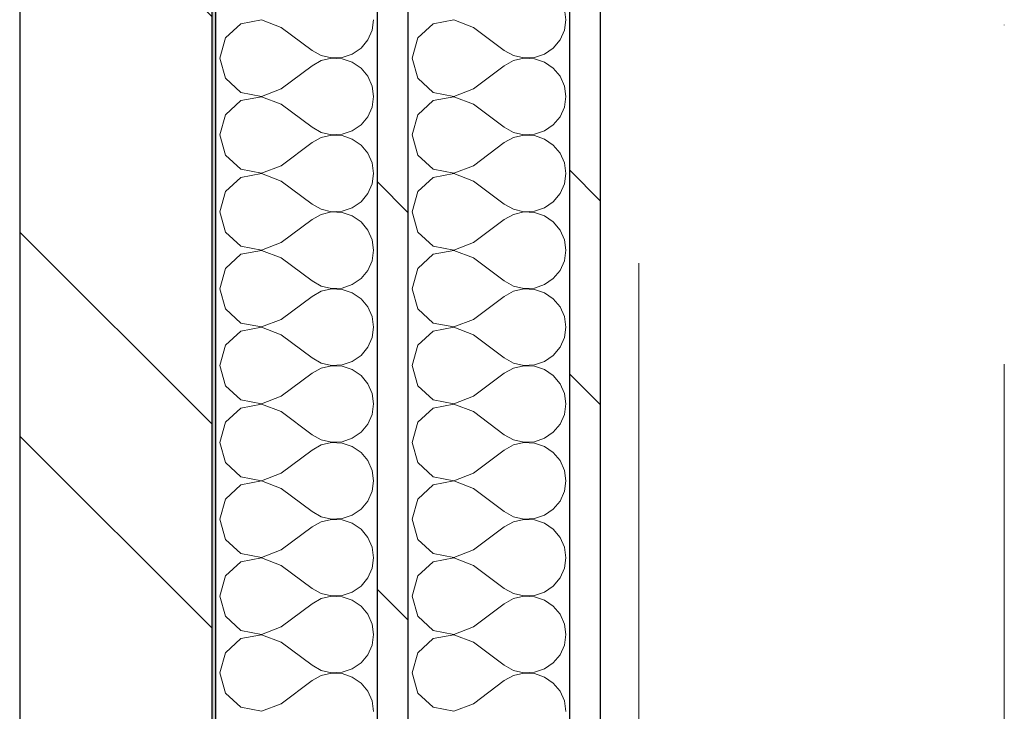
# Model space of a CAD drawing. Header units: millimetres. Extents: x 14199 to 94954, y 30513 to 87642.
# Tile 13 of 72: x 17329 to 17585, y 35420 to 35600. Entities that reach past the tile are written whole.
import ezdxf

# ---------------------------------------------------------------- set-up
doc = ezdxf.new("R2010")
doc.units = ezdxf.units.MM
doc.header["$MEASUREMENT"] = 0
for name, pattern in [('Axe_long_OD', [16800, 10000, -3000, 800, -3000]), ('Points tirets', [335.138881, 176.388884, -88.194442, 0, -70.555556]), ('Tirets', [229.305464, 141.111124, -88.19434]), ('Wipeout_Contour', [1000, 0, -1000])]:
    doc.linetypes.add(name, pattern=pattern)
for name, color, linetype in [('Métal _ Charpente.Charp_Couv_Bard_Métal', 7, 'Continuous'), ('Nouveau_2D - Divers - Axes.2D_3D', 7, 'Continuous'), ('Nouveau_Métal _ Bardage.Charp_Couv_Bard_Métal', 7, 'Continuous')]:
    doc.layers.add(name, color=color, linetype=linetype)
pattern_1 = [(315, (0, 0), (79.5495, 79.5495), []), (315, (26.52, 26.52), (79.5495, 79.5495), [])]

# ---------------------------------------------------------------- blocks, each defined once
blk = doc.blocks.new('Poutre_2', base_point=(17585.35, 34328.28))
at = {"layer": 'Métal _ Charpente.Charp_Couv_Bard_Métal', "color": 11, "linetype": 'Points tirets', "lineweight": 15, "true_color": 0xfd8379}
blk.add_line((17585.35, 34328.28), (17585.35, 48778.28), dxfattribs=at)
at = {"layer": 'Métal _ Charpente.Charp_Couv_Bard_Métal', "color": 251, "linetype": 'Tirets', "lineweight": 15, "true_color": 0x6a6a6a}
blk.add_line((17490.35, 35166.24), (17490.35, 47840.57), dxfattribs=at)
blk = doc.blocks.new('*X263')
at = {"layer": 'Nouveau_Métal _ Bardage.Charp_Couv_Bard_Métal', "color": 2, "linetype": 'Continuous', "lineweight": 15, "true_color": 0xfee600}
for p, q in [((17471.35, 35600), (17470.97, 35602.73)), ((17442.25, 35599.96), (17436.88, 35598.94)), ((17447.35, 35598), (17442.25, 35599.96)), ((17470.97, 35597.27), (17471.35, 35600)), ((17436.88, 35598.94), (17432.84, 35595.26)), ((17447.35, 35598), (17455.35, 35592)), ((17469.85, 35594.74), (17470.97, 35597.27)), ((17432.84, 35595.26), (17431.35, 35590)), ((17468.09, 35592.62), (17469.85, 35594.74)), ((17455.35, 35592), (17457.76, 35590.66)), ((17465.82, 35591.06), (17468.09, 35592.62)), ((17431.35, 35590), (17432.84, 35584.74)), ((17457.76, 35589.34), (17455.35, 35588)), ((17457.76, 35590.66), (17460.45, 35590.04)), ((17460.45, 35589.96), (17457.76, 35589.34)), ((17460.45, 35590.04), (17463.21, 35590.17)), ((17463.21, 35589.83), (17460.45, 35589.96)), ((17463.21, 35590.17), (17465.82, 35591.06)), ((17465.82, 35588.94), (17463.21, 35589.83)), ((17447.35, 35582), (17455.35, 35588)), ((17468.09, 35587.38), (17465.82, 35588.94)), ((17469.85, 35585.26), (17468.09, 35587.38)), ((17432.84, 35584.74), (17436.88, 35581.06)), ((17470.97, 35582.73), (17469.85, 35585.26)), ((17442.25, 35580.04), (17447.35, 35582)), ((17471.35, 35580), (17470.97, 35582.73)), ((17436.88, 35578.94), (17432.84, 35575.26)), ((17436.88, 35581.06), (17442.25, 35580.04)), ((17442.25, 35579.96), (17436.88, 35578.94)), ((17447.35, 35578), (17442.25, 35579.96)), ((17470.97, 35577.27), (17471.35, 35580)), ((17447.35, 35578), (17455.35, 35572)), ((17469.85, 35574.74), (17470.97, 35577.27)), ((17432.84, 35575.26), (17431.35, 35570)), ((17468.09, 35572.62), (17469.85, 35574.74)), ((17455.35, 35572), (17457.76, 35570.66)), ((17465.82, 35571.06), (17468.09, 35572.62)), ((17431.35, 35570), (17432.84, 35564.74)), ((17457.76, 35569.34), (17455.35, 35568)), ((17457.76, 35570.66), (17460.45, 35570.04)), ((17460.45, 35569.96), (17457.76, 35569.34)), ((17460.45, 35570.04), (17463.21, 35570.17)), ((17463.21, 35569.83), (17460.45, 35569.96)), ((17463.21, 35570.17), (17465.82, 35571.06)), ((17465.82, 35568.94), (17463.21, 35569.83)), ((17468.09, 35567.38), (17465.82, 35568.94)), ((17447.35, 35562), (17455.35, 35568)), ((17469.85, 35565.26), (17468.09, 35567.38)), ((17432.84, 35564.74), (17436.88, 35561.06)), ((17470.97, 35562.73), (17469.85, 35565.26)), ((17436.88, 35561.06), (17442.25, 35560.04)), ((17442.25, 35560.04), (17447.35, 35562)), ((17471.35, 35560), (17470.97, 35562.73)), ((17436.88, 35558.94), (17432.84, 35555.26)), ((17442.25, 35559.96), (17436.88, 35558.94)), ((17447.35, 35558), (17442.25, 35559.96)), ((17470.97, 35557.27), (17471.35, 35560)), ((17447.35, 35558), (17455.35, 35552)), ((17469.85, 35554.74), (17470.97, 35557.27)), ((17432.84, 35555.26), (17431.35, 35550)), ((17468.09, 35552.62), (17469.85, 35554.74)), ((17455.35, 35552), (17457.76, 35550.66)), ((17463.21, 35550.17), (17465.82, 35551.06)), ((17465.82, 35551.06), (17468.09, 35552.62)), ((17431.35, 35550), (17432.84, 35544.74)), ((17457.76, 35549.34), (17455.35, 35548)), ((17457.76, 35550.66), (17460.45, 35550.04)), ((17460.45, 35549.96), (17457.76, 35549.34)), ((17460.45, 35550.04), (17463.21, 35550.17)), ((17463.21, 35549.83), (17460.45, 35549.96)), ((17465.82, 35548.94), (17463.21, 35549.83)), ((17468.09, 35547.38), (17465.82, 35548.94)), ((17447.35, 35542), (17455.35, 35548)), ((17469.85, 35545.26), (17468.09, 35547.38)), ((17432.84, 35544.74), (17436.88, 35541.06)), ((17470.97, 35542.73), (17469.85, 35545.26)), ((17436.88, 35541.06), (17442.25, 35540.04)), ((17442.25, 35540.04), (17447.35, 35542)), ((17471.35, 35540), (17470.97, 35542.73)), ((17436.88, 35538.94), (17432.84, 35535.26)), ((17442.25, 35539.96), (17436.88, 35538.94)), ((17447.35, 35538), (17442.25, 35539.96)), ((17447.35, 35538), (17455.35, 35532)), ((17470.97, 35537.27), (17471.35, 35540)), ((17469.85, 35534.74), (17470.97, 35537.27)), ((17432.84, 35535.26), (17431.35, 35530)), ((17468.09, 35532.62), (17469.85, 35534.74)), ((17455.35, 35532), (17457.76, 35530.66)), ((17457.76, 35530.66), (17460.45, 35530.04)), ((17463.21, 35530.17), (17465.82, 35531.06)), ((17465.82, 35531.06), (17468.09, 35532.62)), ((17431.35, 35530), (17432.84, 35524.74)), ((17447.35, 35522), (17455.35, 35528)), ((17457.76, 35529.34), (17455.35, 35528)), ((17460.45, 35529.96), (17457.76, 35529.34)), ((17460.45, 35530.04), (17463.21, 35530.17)), ((17463.21, 35529.83), (17460.45, 35529.96)), ((17465.82, 35528.94), (17463.21, 35529.83)), ((17468.09, 35527.38), (17465.82, 35528.94)), ((17469.85, 35525.26), (17468.09, 35527.38)), ((17470.97, 35522.73), (17469.85, 35525.26)), ((17432.84, 35524.74), (17436.88, 35521.06)), ((17471.35, 35520), (17470.97, 35522.73)), ((17436.88, 35521.06), (17442.25, 35520.04)), ((17442.25, 35520.04), (17447.35, 35522)), ((17436.88, 35518.94), (17432.84, 35515.26)), ((17442.25, 35519.96), (17436.88, 35518.94)), ((17447.35, 35518), (17442.25, 35519.96)), ((17447.35, 35518), (17455.35, 35512)), ((17470.97, 35517.27), (17471.35, 35520)), ((17432.84, 35515.26), (17431.35, 35510)), ((17469.85, 35514.74), (17470.97, 35517.27)), ((17465.82, 35511.06), (17468.09, 35512.62)), ((17468.09, 35512.62), (17469.85, 35514.74)), ((17431.35, 35510), (17432.84, 35504.74)), ((17455.35, 35512), (17457.76, 35510.66)), ((17457.76, 35510.66), (17460.45, 35510.04)), ((17460.45, 35509.96), (17457.76, 35509.34)), ((17460.45, 35510.04), (17463.21, 35510.17)), ((17463.21, 35509.83), (17460.45, 35509.96)), ((17463.21, 35510.17), (17465.82, 35511.06)), ((17465.82, 35508.94), (17463.21, 35509.83)), ((17447.35, 35502), (17455.35, 35508)), ((17457.76, 35509.34), (17455.35, 35508)), ((17468.09, 35507.38), (17465.82, 35508.94)), ((17469.85, 35505.26), (17468.09, 35507.38)), ((17432.84, 35504.74), (17436.88, 35501.06)), ((17470.97, 35502.73), (17469.85, 35505.26)), ((17471.35, 35500), (17470.97, 35502.73)), ((17436.88, 35501.06), (17442.25, 35500.04)), ((17442.25, 35499.96), (17436.88, 35498.94)), ((17442.25, 35500.04), (17447.35, 35502)), ((17447.35, 35498), (17442.25, 35499.96)), ((17470.97, 35497.27), (17471.35, 35500)), ((17436.88, 35498.94), (17432.84, 35495.26)), ((17447.35, 35498), (17455.35, 35492)), ((17469.85, 35494.74), (17470.97, 35497.27)), ((17432.84, 35495.26), (17431.35, 35490)), ((17468.09, 35492.62), (17469.85, 35494.74)), ((17455.35, 35492), (17457.76, 35490.66)), ((17465.82, 35491.06), (17468.09, 35492.62)), ((17431.35, 35490), (17432.84, 35484.74)), ((17457.76, 35489.34), (17455.35, 35488)), ((17457.76, 35490.66), (17460.45, 35490.04)), ((17460.45, 35489.96), (17457.76, 35489.34)), ((17460.45, 35490.04), (17463.21, 35490.17)), ((17463.21, 35489.83), (17460.45, 35489.96)), ((17463.21, 35490.17), (17465.82, 35491.06)), ((17465.82, 35488.94), (17463.21, 35489.83)), ((17447.35, 35482), (17455.35, 35488)), ((17468.09, 35487.38), (17465.82, 35488.94)), ((17469.85, 35485.26), (17468.09, 35487.38)), ((17432.84, 35484.74), (17436.88, 35481.06)), ((17470.97, 35482.73), (17469.85, 35485.26)), ((17442.25, 35480.04), (17447.35, 35482)), ((17471.35, 35480), (17470.97, 35482.73)), ((17436.88, 35481.06), (17442.25, 35480.04)), ((17442.25, 35479.96), (17436.88, 35478.94)), ((17447.35, 35478), (17442.25, 35479.96)), ((17470.97, 35477.27), (17471.35, 35480)), ((17436.88, 35478.94), (17432.84, 35475.26)), ((17447.35, 35478), (17455.35, 35472)), ((17469.85, 35474.74), (17470.97, 35477.27)), ((17432.84, 35475.26), (17431.35, 35470)), ((17468.09, 35472.62), (17469.85, 35474.74)), ((17455.35, 35472), (17457.76, 35470.66)), ((17465.82, 35471.06), (17468.09, 35472.62)), ((17431.35, 35470), (17432.84, 35464.74)), ((17457.76, 35469.34), (17455.35, 35468)), ((17457.76, 35470.66), (17460.45, 35470.04)), ((17460.45, 35469.96), (17457.76, 35469.34)), ((17460.45, 35470.04), (17463.21, 35470.17)), ((17463.21, 35469.83), (17460.45, 35469.96)), ((17463.21, 35470.17), (17465.82, 35471.06)), ((17465.82, 35468.94), (17463.21, 35469.83)), ((17468.09, 35467.38), (17465.82, 35468.94)), ((17447.35, 35462), (17455.35, 35468)), ((17469.85, 35465.26), (17468.09, 35467.38)), ((17432.84, 35464.74), (17436.88, 35461.06)), ((17470.97, 35462.73), (17469.85, 35465.26)), ((17442.25, 35460.04), (17447.35, 35462)), ((17471.35, 35460), (17470.97, 35462.73)), ((17436.88, 35458.94), (17432.84, 35455.26)), ((17436.88, 35461.06), (17442.25, 35460.04)), ((17442.25, 35459.96), (17436.88, 35458.94)), ((17447.35, 35458), (17442.25, 35459.96)), ((17470.97, 35457.27), (17471.35, 35460)), ((17447.35, 35458), (17455.35, 35452)), ((17469.85, 35454.74), (17470.97, 35457.27)), ((17432.84, 35455.26), (17431.35, 35450)), ((17468.09, 35452.62), (17469.85, 35454.74)), ((17455.35, 35452), (17457.76, 35450.66)), ((17463.21, 35450.17), (17465.82, 35451.06)), ((17465.82, 35451.06), (17468.09, 35452.62)), ((17431.35, 35450), (17432.84, 35444.74)), ((17457.76, 35449.34), (17455.35, 35448)), ((17457.76, 35450.66), (17460.45, 35450.04)), ((17460.45, 35449.96), (17457.76, 35449.34)), ((17460.45, 35450.04), (17463.21, 35450.17)), ((17463.21, 35449.83), (17460.45, 35449.96)), ((17465.82, 35448.94), (17463.21, 35449.83)), ((17468.09, 35447.38), (17465.82, 35448.94)), ((17447.35, 35442), (17455.35, 35448)), ((17469.85, 35445.26), (17468.09, 35447.38)), ((17432.84, 35444.74), (17436.88, 35441.06)), ((17470.97, 35442.73), (17469.85, 35445.26)), ((17436.88, 35441.06), (17442.25, 35440.04)), ((17442.25, 35440.04), (17447.35, 35442)), ((17471.35, 35440), (17470.97, 35442.73)), ((17436.88, 35438.94), (17432.84, 35435.26)), ((17442.25, 35439.96), (17436.88, 35438.94)), ((17447.35, 35438), (17442.25, 35439.96)), ((17470.97, 35437.27), (17471.35, 35440)), ((17447.35, 35438), (17455.35, 35432)), ((17469.85, 35434.74), (17470.97, 35437.27)), ((17432.84, 35435.26), (17431.35, 35430)), ((17468.09, 35432.62), (17469.85, 35434.74)), ((17455.35, 35432), (17457.76, 35430.66)), ((17457.76, 35430.66), (17460.45, 35430.04)), ((17463.21, 35430.17), (17465.82, 35431.06)), ((17465.82, 35431.06), (17468.09, 35432.62)), ((17431.35, 35430), (17432.84, 35424.74)), ((17447.35, 35422), (17455.35, 35428)), ((17457.76, 35429.34), (17455.35, 35428)), ((17460.45, 35429.96), (17457.76, 35429.34)), ((17460.45, 35430.04), (17463.21, 35430.17)), ((17463.21, 35429.83), (17460.45, 35429.96)), ((17465.82, 35428.94), (17463.21, 35429.83)), ((17468.09, 35427.38), (17465.82, 35428.94)), ((17469.85, 35425.26), (17468.09, 35427.38)), ((17432.84, 35424.74), (17436.88, 35421.06)), ((17470.97, 35422.73), (17469.85, 35425.26)), ((17471.35, 35420), (17470.97, 35422.73)), ((17436.88, 35421.06), (17442.25, 35420.04)), ((17442.25, 35420.04), (17447.35, 35422))]:
    blk.add_line(p, q, dxfattribs=at)
blk = doc.blocks.new('*X268')
at = {"layer": 'Nouveau_Métal _ Bardage.Charp_Couv_Bard_Métal', "color": 2, "linetype": 'Continuous', "lineweight": 15, "true_color": 0xfee600}
for p, q in [((17392.25, 35599.96), (17386.88, 35598.94)), ((17397.35, 35598), (17392.25, 35599.96)), ((17420.97, 35597.27), (17421.35, 35600)), ((17386.88, 35598.94), (17382.84, 35595.26)), ((17397.35, 35598), (17405.35, 35592)), ((17419.85, 35594.74), (17420.97, 35597.27)), ((17382.84, 35595.26), (17381.35, 35590)), ((17418.09, 35592.62), (17419.85, 35594.74)), ((17405.35, 35592), (17407.76, 35590.66)), ((17415.82, 35591.06), (17418.09, 35592.62)), ((17381.35, 35590), (17382.84, 35584.74)), ((17407.76, 35589.34), (17405.35, 35588)), ((17407.76, 35590.66), (17410.45, 35590.04)), ((17410.45, 35589.96), (17407.76, 35589.34)), ((17410.45, 35590.04), (17413.21, 35590.17)), ((17413.21, 35589.83), (17410.45, 35589.96)), ((17413.21, 35590.17), (17415.82, 35591.06)), ((17415.82, 35588.94), (17413.21, 35589.83)), ((17397.35, 35582), (17405.35, 35588)), ((17418.09, 35587.38), (17415.82, 35588.94)), ((17419.85, 35585.26), (17418.09, 35587.38)), ((17382.84, 35584.74), (17386.88, 35581.06)), ((17420.97, 35582.73), (17419.85, 35585.26)), ((17392.25, 35580.04), (17397.35, 35582)), ((17421.35, 35580), (17420.97, 35582.73)), ((17386.88, 35578.94), (17382.84, 35575.26)), ((17386.88, 35581.06), (17392.25, 35580.04)), ((17392.25, 35579.96), (17386.88, 35578.94)), ((17397.35, 35578), (17392.25, 35579.96)), ((17420.97, 35577.27), (17421.35, 35580)), ((17397.35, 35578), (17405.35, 35572)), ((17419.85, 35574.74), (17420.97, 35577.27)), ((17382.84, 35575.26), (17381.35, 35570)), ((17418.09, 35572.62), (17419.85, 35574.74)), ((17405.35, 35572), (17407.76, 35570.66)), ((17415.82, 35571.06), (17418.09, 35572.62)), ((17381.35, 35570), (17382.84, 35564.74)), ((17407.76, 35569.34), (17405.35, 35568)), ((17407.76, 35570.66), (17410.45, 35570.04)), ((17410.45, 35569.96), (17407.76, 35569.34)), ((17410.45, 35570.04), (17413.21, 35570.17)), ((17413.21, 35569.83), (17410.45, 35569.96)), ((17413.21, 35570.17), (17415.82, 35571.06)), ((17415.82, 35568.94), (17413.21, 35569.83)), ((17418.09, 35567.38), (17415.82, 35568.94)), ((17397.35, 35562), (17405.35, 35568)), ((17419.85, 35565.26), (17418.09, 35567.38)), ((17382.84, 35564.74), (17386.88, 35561.06)), ((17420.97, 35562.73), (17419.85, 35565.26)), ((17386.88, 35561.06), (17392.25, 35560.04)), ((17392.25, 35560.04), (17397.35, 35562)), ((17421.35, 35560), (17420.97, 35562.73)), ((17386.88, 35558.94), (17382.84, 35555.26)), ((17392.25, 35559.96), (17386.88, 35558.94)), ((17397.35, 35558), (17392.25, 35559.96)), ((17420.97, 35557.27), (17421.35, 35560)), ((17397.35, 35558), (17405.35, 35552)), ((17419.85, 35554.74), (17420.97, 35557.27)), ((17382.84, 35555.26), (17381.35, 35550)), ((17418.09, 35552.62), (17419.85, 35554.74)), ((17405.35, 35552), (17407.76, 35550.66)), ((17413.21, 35550.17), (17415.82, 35551.06)), ((17415.82, 35551.06), (17418.09, 35552.62)), ((17381.35, 35550), (17382.84, 35544.74)), ((17407.76, 35549.34), (17405.35, 35548)), ((17407.76, 35550.66), (17410.45, 35550.04)), ((17410.45, 35549.96), (17407.76, 35549.34)), ((17410.45, 35550.04), (17413.21, 35550.17)), ((17413.21, 35549.83), (17410.45, 35549.96)), ((17415.82, 35548.94), (17413.21, 35549.83)), ((17418.09, 35547.38), (17415.82, 35548.94)), ((17397.35, 35542), (17405.35, 35548)), ((17419.85, 35545.26), (17418.09, 35547.38)), ((17382.84, 35544.74), (17386.88, 35541.06)), ((17420.97, 35542.73), (17419.85, 35545.26)), ((17386.88, 35541.06), (17392.25, 35540.04)), ((17392.25, 35540.04), (17397.35, 35542)), ((17421.35, 35540), (17420.97, 35542.73)), ((17386.88, 35538.94), (17382.84, 35535.26)), ((17392.25, 35539.96), (17386.88, 35538.94)), ((17397.35, 35538), (17392.25, 35539.96)), ((17397.35, 35538), (17405.35, 35532)), ((17420.97, 35537.27), (17421.35, 35540)), ((17419.85, 35534.74), (17420.97, 35537.27)), ((17382.84, 35535.26), (17381.35, 35530)), ((17418.09, 35532.62), (17419.85, 35534.74)), ((17405.35, 35532), (17407.76, 35530.66)), ((17407.76, 35530.66), (17410.45, 35530.04)), ((17413.21, 35530.17), (17415.82, 35531.06)), ((17415.82, 35531.06), (17418.09, 35532.62)), ((17381.35, 35530), (17382.84, 35524.74)), ((17397.35, 35522), (17405.35, 35528)), ((17407.76, 35529.34), (17405.35, 35528)), ((17410.45, 35529.96), (17407.76, 35529.34)), ((17410.45, 35530.04), (17413.21, 35530.17)), ((17413.21, 35529.83), (17410.45, 35529.96)), ((17415.82, 35528.94), (17413.21, 35529.83)), ((17418.09, 35527.38), (17415.82, 35528.94)), ((17419.85, 35525.26), (17418.09, 35527.38)), ((17420.97, 35522.73), (17419.85, 35525.26)), ((17382.84, 35524.74), (17386.88, 35521.06)), ((17421.35, 35520), (17420.97, 35522.73)), ((17386.88, 35521.06), (17392.25, 35520.04)), ((17392.25, 35520.04), (17397.35, 35522)), ((17386.88, 35518.94), (17382.84, 35515.26)), ((17392.25, 35519.96), (17386.88, 35518.94)), ((17397.35, 35518), (17392.25, 35519.96)), ((17397.35, 35518), (17405.35, 35512)), ((17420.97, 35517.27), (17421.35, 35520)), ((17382.84, 35515.26), (17381.35, 35510)), ((17419.85, 35514.74), (17420.97, 35517.27)), ((17415.82, 35511.06), (17418.09, 35512.62)), ((17418.09, 35512.62), (17419.85, 35514.74)), ((17381.35, 35510), (17382.84, 35504.74)), ((17405.35, 35512), (17407.76, 35510.66)), ((17407.76, 35510.66), (17410.45, 35510.04)), ((17410.45, 35509.96), (17407.76, 35509.34)), ((17410.45, 35510.04), (17413.21, 35510.17)), ((17413.21, 35509.83), (17410.45, 35509.96)), ((17413.21, 35510.17), (17415.82, 35511.06)), ((17415.82, 35508.94), (17413.21, 35509.83)), ((17397.35, 35502), (17405.35, 35508)), ((17407.76, 35509.34), (17405.35, 35508)), ((17418.09, 35507.38), (17415.82, 35508.94)), ((17419.85, 35505.26), (17418.09, 35507.38)), ((17382.84, 35504.74), (17386.88, 35501.06)), ((17420.97, 35502.73), (17419.85, 35505.26)), ((17421.35, 35500), (17420.97, 35502.73)), ((17386.88, 35501.06), (17392.25, 35500.04)), ((17392.25, 35499.96), (17386.88, 35498.94)), ((17392.25, 35500.04), (17397.35, 35502)), ((17397.35, 35498), (17392.25, 35499.96)), ((17420.97, 35497.27), (17421.35, 35500)), ((17386.88, 35498.94), (17382.84, 35495.26)), ((17397.35, 35498), (17405.35, 35492)), ((17419.85, 35494.74), (17420.97, 35497.27)), ((17382.84, 35495.26), (17381.35, 35490)), ((17418.09, 35492.62), (17419.85, 35494.74)), ((17405.35, 35492), (17407.76, 35490.66)), ((17415.82, 35491.06), (17418.09, 35492.62)), ((17381.35, 35490), (17382.84, 35484.74)), ((17407.76, 35489.34), (17405.35, 35488)), ((17407.76, 35490.66), (17410.45, 35490.04)), ((17410.45, 35489.96), (17407.76, 35489.34)), ((17410.45, 35490.04), (17413.21, 35490.17)), ((17413.21, 35489.83), (17410.45, 35489.96)), ((17413.21, 35490.17), (17415.82, 35491.06)), ((17415.82, 35488.94), (17413.21, 35489.83)), ((17397.35, 35482), (17405.35, 35488)), ((17418.09, 35487.38), (17415.82, 35488.94)), ((17419.85, 35485.26), (17418.09, 35487.38)), ((17382.84, 35484.74), (17386.88, 35481.06)), ((17420.97, 35482.73), (17419.85, 35485.26)), ((17392.25, 35480.04), (17397.35, 35482)), ((17421.35, 35480), (17420.97, 35482.73)), ((17386.88, 35481.06), (17392.25, 35480.04)), ((17392.25, 35479.96), (17386.88, 35478.94)), ((17397.35, 35478), (17392.25, 35479.96)), ((17420.97, 35477.27), (17421.35, 35480)), ((17386.88, 35478.94), (17382.84, 35475.26)), ((17397.35, 35478), (17405.35, 35472)), ((17419.85, 35474.74), (17420.97, 35477.27)), ((17382.84, 35475.26), (17381.35, 35470)), ((17418.09, 35472.62), (17419.85, 35474.74)), ((17405.35, 35472), (17407.76, 35470.66)), ((17415.82, 35471.06), (17418.09, 35472.62)), ((17381.35, 35470), (17382.84, 35464.74)), ((17407.76, 35469.34), (17405.35, 35468)), ((17407.76, 35470.66), (17410.45, 35470.04)), ((17410.45, 35469.96), (17407.76, 35469.34)), ((17410.45, 35470.04), (17413.21, 35470.17)), ((17413.21, 35469.83), (17410.45, 35469.96)), ((17413.21, 35470.17), (17415.82, 35471.06)), ((17415.82, 35468.94), (17413.21, 35469.83)), ((17418.09, 35467.38), (17415.82, 35468.94)), ((17397.35, 35462), (17405.35, 35468)), ((17419.85, 35465.26), (17418.09, 35467.38)), ((17382.84, 35464.74), (17386.88, 35461.06)), ((17420.97, 35462.73), (17419.85, 35465.26)), ((17392.25, 35460.04), (17397.35, 35462)), ((17421.35, 35460), (17420.97, 35462.73)), ((17386.88, 35458.94), (17382.84, 35455.26)), ((17386.88, 35461.06), (17392.25, 35460.04)), ((17392.25, 35459.96), (17386.88, 35458.94)), ((17397.35, 35458), (17392.25, 35459.96)), ((17420.97, 35457.27), (17421.35, 35460)), ((17397.35, 35458), (17405.35, 35452)), ((17419.85, 35454.74), (17420.97, 35457.27)), ((17382.84, 35455.26), (17381.35, 35450)), ((17418.09, 35452.62), (17419.85, 35454.74)), ((17405.35, 35452), (17407.76, 35450.66)), ((17413.21, 35450.17), (17415.82, 35451.06)), ((17415.82, 35451.06), (17418.09, 35452.62)), ((17381.35, 35450), (17382.84, 35444.74)), ((17407.76, 35449.34), (17405.35, 35448)), ((17407.76, 35450.66), (17410.45, 35450.04)), ((17410.45, 35449.96), (17407.76, 35449.34)), ((17410.45, 35450.04), (17413.21, 35450.17)), ((17413.21, 35449.83), (17410.45, 35449.96)), ((17415.82, 35448.94), (17413.21, 35449.83)), ((17418.09, 35447.38), (17415.82, 35448.94)), ((17397.35, 35442), (17405.35, 35448)), ((17419.85, 35445.26), (17418.09, 35447.38)), ((17382.84, 35444.74), (17386.88, 35441.06)), ((17420.97, 35442.73), (17419.85, 35445.26)), ((17386.88, 35441.06), (17392.25, 35440.04)), ((17392.25, 35440.04), (17397.35, 35442)), ((17421.35, 35440), (17420.97, 35442.73)), ((17386.88, 35438.94), (17382.84, 35435.26)), ((17392.25, 35439.96), (17386.88, 35438.94)), ((17397.35, 35438), (17392.25, 35439.96)), ((17420.97, 35437.27), (17421.35, 35440)), ((17397.35, 35438), (17405.35, 35432)), ((17419.85, 35434.74), (17420.97, 35437.27)), ((17382.84, 35435.26), (17381.35, 35430)), ((17418.09, 35432.62), (17419.85, 35434.74)), ((17405.35, 35432), (17407.76, 35430.66)), ((17407.76, 35430.66), (17410.45, 35430.04)), ((17413.21, 35430.17), (17415.82, 35431.06)), ((17415.82, 35431.06), (17418.09, 35432.62)), ((17381.35, 35430), (17382.84, 35424.74)), ((17397.35, 35422), (17405.35, 35428)), ((17407.76, 35429.34), (17405.35, 35428)), ((17410.45, 35429.96), (17407.76, 35429.34)), ((17410.45, 35430.04), (17413.21, 35430.17)), ((17413.21, 35429.83), (17410.45, 35429.96)), ((17415.82, 35428.94), (17413.21, 35429.83)), ((17418.09, 35427.38), (17415.82, 35428.94)), ((17419.85, 35425.26), (17418.09, 35427.38)), ((17382.84, 35424.74), (17386.88, 35421.06)), ((17420.97, 35422.73), (17419.85, 35425.26)), ((17421.35, 35420), (17420.97, 35422.73)), ((17386.88, 35421.06), (17392.25, 35420.04)), ((17392.25, 35420.04), (17397.35, 35422))]:
    blk.add_line(p, q, dxfattribs=at)
blk = doc.blocks.new('*X273')
at = {"layer": 'Nouveau_Métal _ Bardage.Charp_Couv_Bard_Métal', "linetype": 'Continuous', "lineweight": 15, "true_color": 0xc1976c}
blk.add_hatch(color=33, dxfattribs=at).paths.add_polyline_path([(17379.35, 33678.28), (17380.35, 33678.28), (17380.35, 36058.28), (17379.35, 36058.28)])
blk = doc.blocks.new('Mur_5', base_point=(17480.35, 33778.28))
at = {"color": 254, "linetype": 'Wipeout_Contour', "lineweight": 0, "ltscale": 156203.419075}
blk.add_wipeout([(17472.35, 36058.28), (17472.35, 33778.28), (17480.35, 33778.28), (17480.35, 36058.28)], dxfattribs=at).dxf.layer = 'Nouveau_Métal _ Bardage.Charp_Couv_Bard_Métal'
at = {"layer": 'Nouveau_Métal _ Bardage.Charp_Couv_Bard_Métal', "linetype": 'Continuous', "lineweight": 15, "true_color": 0x2e45b3}
h = blk.add_hatch(dxfattribs=at)
h.set_pattern_fill('Acier', color=175, style=0, pattern_type=2)
h.set_pattern_definition(pattern_1)
h.paths.add_polyline_path([(17472.35, 36058.28), (17472.35, 33778.28), (17480.35, 33778.28), (17480.35, 36058.28)])
at = {"layer": 'Nouveau_Métal _ Bardage.Charp_Couv_Bard_Métal', "color": 7, "linetype": 'Continuous', "lineweight": 25, "flags": 128}
blk.add_lwpolyline([(17480.35, 34328.28), (17480.35, 36058.28)], dxfattribs=at)
at = {"color": 254, "linetype": 'Wipeout_Contour', "lineweight": 0, "ltscale": 156144.463904}
blk.add_wipeout([(17430.35, 33770.28), (17472.35, 33770.28), (17472.35, 36058.28), (17430.35, 36058.28)], dxfattribs=at).dxf.layer = 'Nouveau_Métal _ Bardage.Charp_Couv_Bard_Métal'
at = {"layer": 'Nouveau_Métal _ Bardage.Charp_Couv_Bard_Métal', "color": 7, "linetype": 'Continuous', "lineweight": 25}
blk.add_line((17472.35, 33778.28), (17472.35, 36058.28), dxfattribs=at)
at = {"layer": 'Nouveau_Métal _ Bardage.Charp_Couv_Bard_Métal', "color": 7, "lineweight": 40}
blk.add_blockref('*X263', (0, 0), dxfattribs=at)
at = {"color": 254, "linetype": 'Wipeout_Contour', "lineweight": 0, "ltscale": 156025.09811}
blk.add_wipeout([(17422.35, 33728.28), (17430.35, 33728.28), (17430.35, 36058.28), (17422.35, 36058.28)], dxfattribs=at).dxf.layer = 'Nouveau_Métal _ Bardage.Charp_Couv_Bard_Métal'
at = {"layer": 'Nouveau_Métal _ Bardage.Charp_Couv_Bard_Métal', "linetype": 'Continuous', "lineweight": 15, "true_color": 0x2e45b3}
h = blk.add_hatch(dxfattribs=at)
h.set_pattern_fill('Acier', color=175, style=0, pattern_type=2)
h.set_pattern_definition(pattern_1)
h.paths.add_polyline_path([(17422.35, 33728.28), (17430.35, 33728.28), (17430.35, 36058.28), (17422.35, 36058.28)])
at = {"layer": 'Nouveau_Métal _ Bardage.Charp_Couv_Bard_Métal', "color": 7, "linetype": 'Continuous', "lineweight": 25}
blk.add_line((17430.35, 33770.28), (17430.35, 36058.28), dxfattribs=at)
at = {"color": 254, "linetype": 'Wipeout_Contour', "lineweight": 0, "ltscale": 155966.214658}
blk.add_wipeout([(17380.35, 33720.28), (17422.35, 33720.28), (17422.35, 36058.28), (17380.35, 36058.28)], dxfattribs=at).dxf.layer = 'Nouveau_Métal _ Bardage.Charp_Couv_Bard_Métal'
at = {"layer": 'Nouveau_Métal _ Bardage.Charp_Couv_Bard_Métal', "color": 7, "linetype": 'Continuous', "lineweight": 25}
blk.add_line((17422.35, 33728.28), (17422.35, 36058.28), dxfattribs=at)
at = {"layer": 'Nouveau_Métal _ Bardage.Charp_Couv_Bard_Métal', "color": 7, "lineweight": 40}
blk.add_blockref('*X268', (0, 0), dxfattribs=at)
at = {"color": 254, "linetype": 'Wipeout_Contour', "lineweight": 0, "ltscale": 155853.150992}
blk.add_wipeout([(17379.35, 33678.28), (17380.35, 33678.28), (17380.35, 36058.28), (17379.35, 36058.28)], dxfattribs=at).dxf.layer = 'Nouveau_Métal _ Bardage.Charp_Couv_Bard_Métal'
at = {"layer": 'Nouveau_Métal _ Bardage.Charp_Couv_Bard_Métal', "color": 7, "lineweight": 40}
blk.add_blockref('*X273', (0, 0), dxfattribs=at)
at = {"color": 254, "linetype": 'Wipeout_Contour', "lineweight": 0, "ltscale": 155805.893095}
blk.add_wipeout([(17329.35, 33677.28), (17379.35, 33677.28), (17379.35, 36058.28), (17329.35, 36058.28)], dxfattribs=at).dxf.layer = 'Nouveau_Métal _ Bardage.Charp_Couv_Bard_Métal'
at = {"layer": 'Nouveau_Métal _ Bardage.Charp_Couv_Bard_Métal', "linetype": 'Continuous', "lineweight": 15, "true_color": 0x2e45b3}
h = blk.add_hatch(dxfattribs=at)
h.set_pattern_fill('Acier', color=175, style=0, pattern_type=2)
h.set_pattern_definition(pattern_1)
h.paths.add_polyline_path([(17329.35, 33677.28), (17379.35, 33677.28), (17379.35, 36058.28), (17329.35, 36058.28)])
at = {"layer": 'Nouveau_Métal _ Bardage.Charp_Couv_Bard_Métal', "color": 7, "linetype": 'Continuous', "lineweight": 25}
for p, q in [((17379.35, 33678.28), (17379.35, 36058.28)), ((17380.35, 33720.28), (17380.35, 36058.28))]:
    blk.add_line(p, q, dxfattribs=at)
at = {"layer": 'Nouveau_Métal _ Bardage.Charp_Couv_Bard_Métal', "color": 7, "linetype": 'Continuous', "lineweight": 25, "flags": 128}
blk.add_lwpolyline([(17329.35, 36058.28), (17329.35, 33677.28)], dxfattribs=at)
blk = doc.blocks.new('Marque grille standard[84]', base_point=(17585.35, 64796.53))
at = {"layer": 'Nouveau_2D - Divers - Axes.2D_3D', "color": 104, "linetype": 'Axe_long_OD', "lineweight": 15, "true_color": 0x029e21}
blk.add_line((17585.35, 63796.53), (17585.35, 33796.53), dxfattribs=at)

msp = doc.modelspace()

# ---------------------------------------------------------------- block references
at = {"layer": 'Métal _ Charpente.Charp_Couv_Bard_Métal', "color": 251, "lineweight": 15, "true_color": 0x6a6a6a}
msp.add_blockref('Poutre_2', (17585.35, 34328.28), dxfattribs=at)

# ---------------------------------------------------------------- next in the draw order: block references
at = {"layer": 'Nouveau_Métal _ Bardage.Charp_Couv_Bard_Métal', "color": 7, "lineweight": 40}
msp.add_blockref('Mur_5', (17480.35, 33778.28), dxfattribs=at)

# ---------------------------------------------------------------- next in the draw order: block references
at = {"layer": 'Nouveau_2D - Divers - Axes.2D_3D', "color": 8, "linetype": 'Continuous', "lineweight": 15}
msp.add_blockref('Marque grille standard[84]', (17585.35, 64796.53), dxfattribs=at)

doc.saveas('drawing.dxf')
